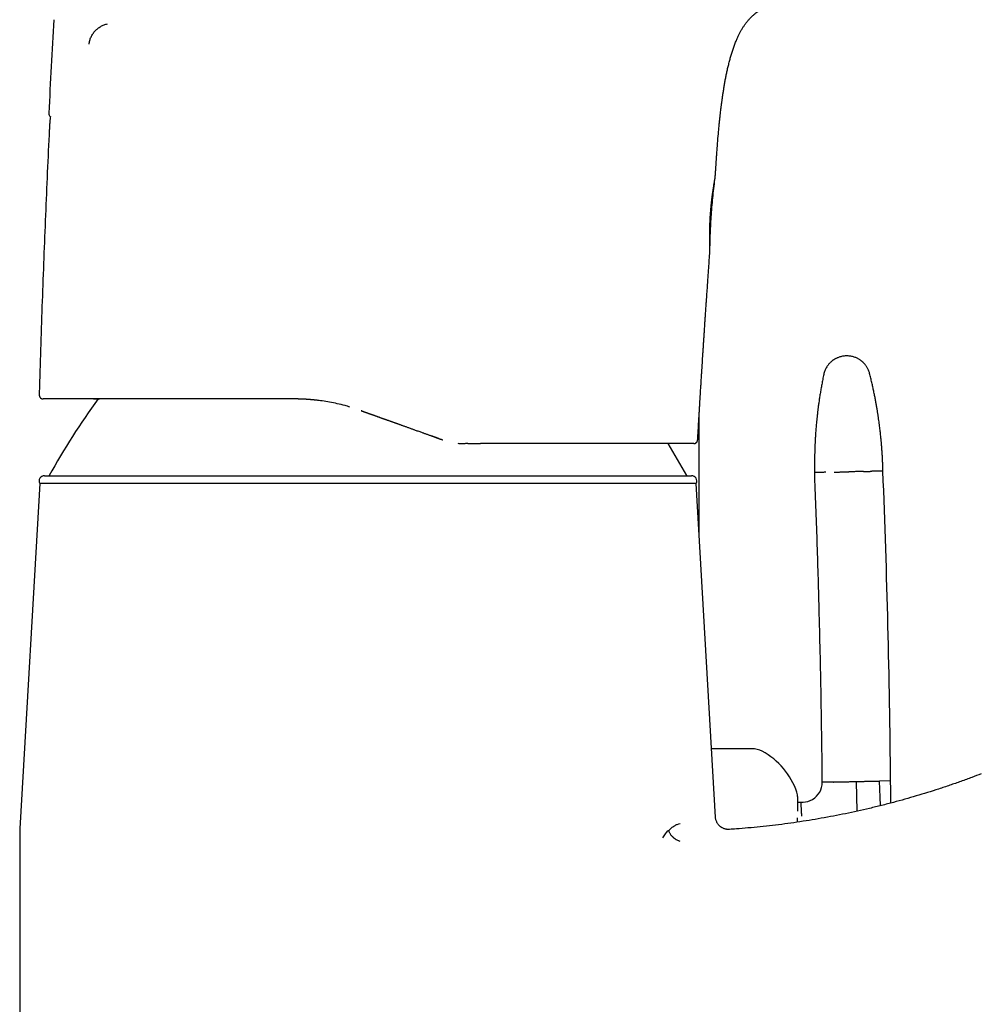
# Model space of a CAD drawing. Header units: millimetres. Extents: x 8 to 755, y 12 to 755.
# Tile 29 of 31: x 583 to 656, y 607 to 682. Entities that reach past the tile are written whole.
import ezdxf

# ---------------------------------------------------------------- set-up
doc = ezdxf.new("R2010")
doc.units = ezdxf.units.MM

msp = doc.modelspace()

# ---------------------------------------------------------------- linework, layer by layer
at = {"color": 7, "linetype": 'Continuous', "lineweight": 30}
for p, q in [((584.27, 653.207), (584.313, 653.203)), ((634.226, 642.917), (634.226, 651.975)), ((614.331, 650.225), (613.872, 650.389)), ((614.422, 650.192), (614.331, 650.225)), ((634.103, 650.087), (634.112, 650.086)), ((616.627, 649.803), (616.441, 649.803)), ((616.632, 649.803), (616.638, 649.805)), ((633.816, 649.803), (633.822, 649.804)), ((633.827, 649.804), (633.816, 649.803)), ((633.819, 649.803), (633.819, 649.803)), ((584.404, 647.364), (633.649, 647.364)), ((584.051, 646.778), (582.56, 620.939)), ((584.051, 646.778), (584.051, 646.778)), ((634.003, 646.778), (584.051, 646.778)), ((635.468, 621.375), (634.003, 646.778)), ((638.226, 626.581), (635.168, 626.581)), ((644.452, 624.045), (643.597, 624.026)), ((646.246, 621.822), (646.197, 624.083)), ((648.796, 624.139), (647.941, 624.12)), ((641.726, 622.504), (641.977, 622.51)), ((641.977, 622.51), (642.129, 622.513)), ((582.527, 619.788), (582.527, 574.564))]:
    msp.add_line(p, q, dxfattribs=at)
for centre, radius, start, end in [((585.039, 674.944), 0.3, 177.12512, 232.73428), ((628.663, 623.411), 50, 143.42558, 151.3752), ((589.391, 623.411), 50, 28.6248, 31.86069), ((-136.744, 616.43), 785.578, 0.562279, 2.282355), ((584.404, 646.964), 0.4, 90, 207.82679), ((633.649, 646.964), 0.4, 332.17321, 90), ((638.226, 624.881), 1.7, 62.06489, 90), ((636.445, 621.524), 5.5, 18.399, 62.06489), ((642.097, 624.013), 1.5, 300.29537, 0.51933), ((-80.295, 617.465), 729.122, 0.391132, 0.524465), ((640.526, 622.881), 1.2, 0, 18.399), ((642.097, 624.013), 1.5, 271.24023, 300.2954), ((602.527, 619.788), 20, 176.69813, 180)]:
    msp.add_arc(centre, radius, start, end, dxfattribs=at)
for points, knots in [([(635.737, 673.944), (635.738, 673.944), (635.739, 673.956), (635.741, 673.982), (635.745, 674.024), (635.75, 674.073), (635.755, 674.127), (635.76, 674.175), (635.764, 674.21), (635.766, 674.234), (635.769, 674.261), (635.773, 674.298), (635.778, 674.346), (635.784, 674.404), (635.791, 674.474), (635.806, 674.609), (635.828, 674.802), (635.856, 675.048), (635.881, 675.253), (635.902, 675.421), (635.919, 675.552), (635.936, 675.678), (635.952, 675.796), (635.966, 675.903), (635.98, 675.999), (635.992, 676.083), (636.001, 676.149), (636.009, 676.201), (636.015, 676.244), (636.021, 676.29), (636.029, 676.343), (636.049, 676.475), (636.081, 676.683), (636.127, 676.969), (636.177, 677.263), (636.232, 677.564), (636.293, 677.873), (636.359, 678.189), (636.432, 678.508), (636.512, 678.829), (636.597, 679.146), (636.688, 679.457), (636.784, 679.762), (636.887, 680.062), (636.999, 680.358), (637.11, 680.624), (637.218, 680.861), (637.321, 681.069), (637.432, 681.272), (637.55, 681.47), (637.676, 681.661), (637.809, 681.843), (637.947, 682.015), (638.09, 682.175), (638.237, 682.324), (638.387, 682.462), (638.54, 682.589), (638.694, 682.706), (638.849, 682.813), (639.005, 682.912), (639.16, 683.002), (639.314, 683.085), (639.471, 683.162), (639.631, 683.236), (639.795, 683.306), (639.962, 683.372), (640.132, 683.435), (640.303, 683.494), (640.439, 683.538), (640.542, 683.57), (640.609, 683.59), (640.67, 683.609), (640.72, 683.623), (640.76, 683.635), (640.789, 683.643), (640.814, 683.65), (640.834, 683.656), (640.849, 683.66), (640.863, 683.664), (640.88, 683.669), (640.903, 683.675), (640.932, 683.683), (640.964, 683.692), (640.997, 683.701), (641.03, 683.709), (641.061, 683.718), (641.111, 683.731), (641.176, 683.748), (641.253, 683.767), (641.32, 683.784), (641.383, 683.8), (641.442, 683.814), (641.495, 683.827), (641.546, 683.839), (641.598, 683.851), (641.65, 683.863), (641.702, 683.876), (641.758, 683.888), (641.806, 683.899), (641.844, 683.908), (641.868, 683.913), (641.889, 683.918), (641.908, 683.922), (641.926, 683.926), (641.948, 683.931), (641.98, 683.938), (642.024, 683.948), (642.084, 683.961), (642.155, 683.977), (642.236, 683.995), (642.329, 684.015), (642.433, 684.037), (642.548, 684.062), (642.674, 684.089), (642.806, 684.116), (642.937, 684.144), (643.062, 684.17), (643.177, 684.194), (643.284, 684.216), (643.382, 684.237), (643.471, 684.255), (643.554, 684.273), (643.631, 684.289), (643.7, 684.303), (643.758, 684.315), (643.808, 684.325), (643.853, 684.335), (643.907, 684.346), (643.973, 684.36), (644.051, 684.376), (644.135, 684.394), (644.222, 684.412), (644.313, 684.431), (644.406, 684.45), (644.504, 684.471), (644.593, 684.49), (644.674, 684.507), (644.747, 684.522), (644.823, 684.538), (644.901, 684.554), (644.982, 684.572), (645.064, 684.589), (645.144, 684.606), (645.217, 684.621), (645.284, 684.636), (645.344, 684.648), (645.399, 684.66), (645.452, 684.671), (645.504, 684.682), (645.56, 684.694), (645.617, 684.706), (645.676, 684.719), (645.737, 684.732), (645.802, 684.746), (645.874, 684.761), (645.963, 684.78), (646.071, 684.803), (646.199, 684.831), (646.341, 684.861), (646.497, 684.895), (646.647, 684.927), (646.788, 684.957), (646.913, 684.984), (647.037, 685.011), (647.155, 685.037), (647.279, 685.063), (647.405, 685.091), (647.533, 685.118), (647.647, 685.143), (647.748, 685.165), (647.836, 685.184), (647.919, 685.201), (647.998, 685.218), (648.077, 685.235), (648.16, 685.253), (648.249, 685.272), (648.346, 685.293), (648.449, 685.315), (648.558, 685.339), (648.662, 685.361), (648.757, 685.382), (648.838, 685.399), (648.913, 685.415), (648.982, 685.43), (649.052, 685.445), (649.129, 685.461), (649.219, 685.481), (649.322, 685.503), (649.433, 685.526), (649.546, 685.551), (649.666, 685.576), (649.788, 685.602), (649.913, 685.629), (650.03, 685.654), (650.154, 685.68), (650.285, 685.708), (650.423, 685.737), (650.558, 685.766), (650.691, 685.794), (650.832, 685.824), (650.986, 685.857), (651.156, 685.893), (651.338, 685.931), (651.533, 685.973), (651.737, 686.016), (651.947, 686.06), (652.215, 686.117), (652.537, 686.185), (652.912, 686.264), (653.252, 686.336), (653.555, 686.4), (653.82, 686.456), (654.074, 686.509), (654.318, 686.561), (654.555, 686.611), (654.787, 686.66), (654.978, 686.701), (655.131, 686.733), (655.249, 686.758), (655.373, 686.785), (655.501, 686.812), (655.633, 686.84), (655.768, 686.869), (655.902, 686.897), (656.04, 686.926), (656.178, 686.956), (656.316, 686.985), (656.442, 687.012), (656.562, 687.038), (656.695, 687.066), (656.845, 687.098), (657.014, 687.134), (657.191, 687.172), (657.372, 687.21), (657.552, 687.248), (657.727, 687.286), (657.898, 687.322), (658.064, 687.358), (658.229, 687.393), (658.397, 687.429), (658.571, 687.466), (658.754, 687.505), (658.943, 687.546), (659.14, 687.588), (659.345, 687.632), (659.56, 687.677), (659.784, 687.725), (660.012, 687.774), (660.239, 687.823), (660.46, 687.87), (660.674, 687.916), (660.883, 687.96), (661.11, 688.009), (661.355, 688.061), (661.615, 688.116), (661.864, 688.17), (662.107, 688.221), (662.377, 688.279), (662.679, 688.343), (663.016, 688.415), (663.373, 688.491), (663.749, 688.571), (664.145, 688.655), (664.544, 688.74), (664.945, 688.825), (665.346, 688.91), (665.746, 688.995), (666.147, 689.08), (666.553, 689.166), (666.968, 689.254), (667.394, 689.345), (667.828, 689.437), (668.272, 689.531), (668.726, 689.627), (669.107, 689.708), (669.413, 689.773), (669.641, 689.822), (669.871, 689.871), (670.103, 689.92), (670.335, 689.97), (670.562, 690.018), (670.788, 690.066), (671.012, 690.114), (671.233, 690.161), (671.443, 690.206), (671.643, 690.248), (671.832, 690.288), (672.011, 690.327), (672.18, 690.362), (672.338, 690.396), (672.486, 690.428), (672.614, 690.455), (672.725, 690.479), (672.82, 690.499), (672.913, 690.519), (673.007, 690.539), (673.129, 690.565), (673.28, 690.597), (673.464, 690.636), (673.659, 690.678), (673.864, 690.721), (674.08, 690.768), (674.307, 690.816), (674.553, 690.868), (674.82, 690.925), (675.107, 690.986), (675.407, 691.05), (675.72, 691.117), (676.046, 691.187), (676.386, 691.259), (676.738, 691.334), (677.104, 691.412), (677.482, 691.492), (677.845, 691.569), (678.189, 691.643), (678.51, 691.711), (678.832, 691.78), (679.152, 691.848), (679.602, 691.943), (680.178, 692.066), (680.876, 692.214), (681.56, 692.359), (682.23, 692.502), (682.882, 692.64), (683.517, 692.776), (684.135, 692.907), (684.739, 693.036), (685.294, 693.154), (685.801, 693.262), (686.261, 693.36), (686.712, 693.456), (687.123, 693.543), (687.491, 693.622), (687.818, 693.691), (688.134, 693.759), (688.442, 693.824), (688.742, 693.888), (689.032, 693.95), (689.312, 694.009), (689.581, 694.066), (689.839, 694.121), (690.087, 694.174), (690.286, 694.216), (690.44, 694.249), (690.552, 694.273), (690.666, 694.297), (690.789, 694.323), (690.924, 694.352), (691.071, 694.383), (691.23, 694.417), (691.402, 694.454), (691.588, 694.493), (691.789, 694.536), (692.005, 694.582), (692.234, 694.631), (692.477, 694.682), (692.733, 694.737), (693.003, 694.794), (693.286, 694.855), (693.582, 694.918), (693.892, 694.983), (694.215, 695.052), (694.551, 695.124), (694.899, 695.198), (695.257, 695.274), (695.627, 695.353), (696.009, 695.434), (696.408, 695.519), (696.822, 695.607), (697.252, 695.699), (697.696, 695.793), (698.153, 695.891), (698.584, 695.982), (698.863, 696.042), (698.985, 696.068)], [0, 0, 0, 0, 0.000028, 0.000505, 0.00109, 0.001784, 0.002589, 0.003354, 0.003802, 0.004031, 0.004395, 0.004911, 0.005577, 0.006395, 0.007365, 0.008486, 0.012035, 0.01546, 0.018755, 0.020636, 0.022471, 0.024259, 0.025922, 0.027422, 0.028759, 0.029935, 0.030949, 0.03153, 0.032122, 0.03274, 0.033478, 0.034353, 0.038245, 0.04225, 0.046374, 0.050617, 0.054975, 0.059439, 0.063998, 0.068586, 0.07313, 0.077636, 0.082035, 0.08642, 0.090798, 0.095173, 0.098398, 0.101618, 0.104828, 0.108024, 0.111204, 0.114338, 0.117391, 0.120363, 0.123257, 0.126075, 0.128821, 0.131497, 0.134107, 0.136653, 0.139136, 0.141558, 0.143964, 0.146396, 0.148861, 0.151365, 0.153914, 0.156459, 0.159056, 0.160091, 0.161131, 0.162082, 0.162902, 0.163435, 0.163894, 0.164278, 0.164588, 0.164824, 0.165039, 0.165336, 0.165765, 0.166328, 0.166985, 0.167635, 0.168272, 0.168898, 0.169511, 0.171275, 0.172938, 0.174505, 0.175976, 0.177349, 0.178626, 0.179657, 0.180795, 0.181891, 0.182955, 0.184109, 0.185384, 0.185956, 0.186464, 0.186889, 0.18723, 0.187571, 0.187927, 0.188338, 0.189069, 0.189943, 0.190965, 0.192138, 0.193462, 0.194941, 0.196574, 0.198362, 0.200295, 0.202176, 0.203931, 0.205563, 0.207071, 0.208457, 0.209723, 0.21087, 0.212016, 0.21302, 0.213887, 0.214629, 0.215348, 0.21618, 0.217306, 0.21858, 0.219956, 0.221426, 0.222906, 0.224442, 0.226033, 0.227685, 0.228798, 0.229978, 0.231228, 0.232518, 0.233734, 0.235158, 0.236442, 0.237584, 0.238606, 0.239543, 0.240394, 0.241161, 0.241973, 0.242808, 0.243668, 0.244551, 0.245459, 0.2464, 0.247444, 0.248607, 0.250242, 0.25207, 0.254095, 0.256317, 0.258736, 0.26047, 0.262284, 0.264053, 0.265736, 0.267332, 0.269292, 0.271105, 0.272772, 0.274137, 0.275388, 0.276537, 0.277669, 0.278798, 0.279923, 0.281269, 0.28265, 0.284131, 0.285712, 0.287386, 0.288651, 0.289824, 0.290907, 0.291899, 0.292818, 0.293925, 0.295227, 0.296724, 0.298376, 0.30002, 0.301638, 0.303512, 0.305308, 0.306991, 0.30856, 0.310616, 0.312581, 0.31449, 0.316345, 0.318253, 0.320486, 0.322892, 0.325472, 0.328226, 0.331155, 0.334151, 0.337123, 0.342509, 0.347815, 0.353043, 0.356955, 0.360714, 0.364321, 0.367778, 0.371139, 0.374439, 0.37768, 0.379302, 0.380991, 0.382746, 0.384569, 0.386459, 0.388417, 0.390351, 0.392174, 0.394307, 0.396263, 0.398042, 0.399696, 0.401407, 0.403694, 0.406098, 0.408618, 0.411228, 0.41379, 0.416283, 0.418708, 0.42106, 0.423349, 0.425704, 0.428179, 0.430774, 0.433441, 0.436225, 0.439126, 0.442143, 0.445342, 0.448627, 0.451842, 0.454968, 0.458005, 0.460953, 0.463812, 0.467665, 0.471343, 0.474847, 0.478227, 0.481668, 0.486295, 0.491058, 0.495956, 0.501424, 0.507049, 0.51272, 0.518389, 0.524056, 0.529722, 0.535387, 0.54105, 0.546981, 0.552992, 0.559141, 0.565427, 0.57185, 0.578411, 0.581609, 0.584839, 0.5881, 0.591392, 0.594708, 0.597937, 0.601043, 0.604317, 0.607444, 0.610422, 0.613252, 0.615933, 0.618467, 0.620852, 0.623088, 0.625177, 0.627117, 0.628538, 0.629868, 0.631151, 0.632486, 0.633875, 0.636322, 0.638922, 0.641674, 0.644579, 0.647637, 0.650848, 0.654212, 0.658088, 0.66215, 0.666396, 0.670827, 0.675443, 0.680244, 0.68523, 0.690401, 0.695756, 0.701296, 0.705779, 0.71036, 0.714927, 0.719456, 0.723947, 0.734013, 0.743883, 0.753558, 0.763037, 0.77232, 0.781247, 0.789986, 0.798536, 0.806898, 0.813532, 0.820042, 0.826429, 0.832685, 0.837454, 0.842076, 0.846551, 0.850879, 0.855144, 0.859255, 0.863214, 0.867019, 0.870671, 0.874171, 0.877517, 0.879129, 0.880703, 0.882267, 0.883993, 0.885909, 0.887976, 0.890227, 0.892662, 0.89528, 0.898141, 0.901192, 0.904435, 0.907869, 0.911494, 0.91531, 0.919317, 0.923506, 0.927884, 0.932453, 0.937211, 0.94216, 0.947204, 0.952432, 0.957844, 0.963438, 0.969334, 0.975421, 0.981698, 0.988165, 0.994822, 1, 1, 1, 1]), ([(585.114, 682.073), (585.05, 680.888), (584.923, 678.517), (584.8, 676.145), (584.739, 674.96)], [0, 0, 0, 0, 0.499939, 1, 1, 1, 1]), ([(587.812, 680.213), (587.824, 680.306), (587.85, 680.491), (587.948, 680.756), (588.085, 681.003), (588.261, 681.224), (588.468, 681.412), (588.699, 681.565), (588.944, 681.687), (589.118, 681.739), (589.204, 681.765)], [0, 0, 0, 0, 0.125519, 0.251921, 0.378719, 0.505253, 0.630846, 0.755386, 0.878676, 1, 1, 1, 1]), ([(584.858, 674.707), (584.85, 674.633), (584.832, 674.463), (584.81, 674.194), (584.792, 673.938), (584.784, 673.778), (584.782, 673.717)], [0, 0, 0, 0, 0.224588, 0.515416, 0.817328, 1, 1, 1, 1]), ([(635.574, 671.945), (635.578, 672), (635.599, 672.299), (635.641, 672.841), (635.69, 673.452), (635.727, 673.819), (635.739, 673.944)], [0, 0, 0, 0, 0.082193, 0.448168, 0.813128, 1, 1, 1, 1]), ([(584.781, 673.717), (584.775, 673.582), (584.714, 672.358), (584.61, 670.045), (584.469, 666.777), (584.34, 663.509), (584.221, 660.24), (584.114, 656.971), (584.045, 654.728), (584.015, 653.575), (584.013, 653.512)], [0, 0, 0, 0, 0.020081, 0.181833, 0.343587, 0.505341, 0.667095, 0.828848, 0.990601, 1, 1, 1, 1]), ([(635.446, 670.054), (635.452, 670.15), (635.465, 670.337), (635.483, 670.612), (635.5, 670.876), (635.514, 671.077), (635.523, 671.217), (635.529, 671.3), (635.535, 671.382), (635.54, 671.463), (635.546, 671.543), (635.551, 671.617), (635.555, 671.68), (635.559, 671.729), (635.561, 671.766), (635.564, 671.796), (635.565, 671.82), (635.567, 671.847), (635.57, 671.884), (635.572, 671.919), (635.574, 671.941), (635.574, 671.945)], [0, 0, 0, 0, 0.1519831, 0.2957121, 0.4349197, 0.5696452, 0.6140065, 0.657861, 0.7012081, 0.7440471, 0.7863768, 0.8270784, 0.8622513, 0.8857297, 0.905585, 0.9215619, 0.9336241, 0.9447152, 0.9651296, 0.9924096, 1, 1, 1, 1]), ([(635.044, 664.417), (635.044, 664.417), (635.045, 664.419), (635.044, 664.426), (635.044, 664.44), (635.044, 664.459), (635.043, 664.482), (635.043, 664.511), (635.042, 664.544), (635.041, 664.581), (635.04, 664.622), (635.038, 664.667), (635.037, 664.717), (635.036, 664.77), (635.034, 664.829), (635.033, 664.891), (635.032, 664.957), (635.031, 665.027), (635.03, 665.1), (635.029, 665.176), (635.028, 665.256), (635.027, 665.339), (635.027, 665.426), (635.027, 665.516), (635.027, 665.61), (635.028, 665.708), (635.029, 665.81), (635.03, 665.915), (635.032, 666.024), (635.035, 666.135), (635.038, 666.249), (635.041, 666.365), (635.045, 666.483), (635.05, 666.602), (635.055, 666.723), (635.062, 666.844), (635.068, 666.968), (635.076, 667.093), (635.084, 667.22), (635.093, 667.348), (635.103, 667.472), (635.113, 667.592), (635.123, 667.709), (635.133, 667.825), (635.145, 667.942), (635.157, 668.058), (635.169, 668.173), (635.182, 668.287), (635.195, 668.398), (635.207, 668.504), (635.22, 668.606), (635.233, 668.706), (635.247, 668.805), (635.26, 668.901), (635.273, 668.995), (635.287, 669.086), (635.3, 669.174), (635.313, 669.258), (635.325, 669.338), (635.338, 669.415), (635.35, 669.488), (635.361, 669.558), (635.372, 669.625), (635.383, 669.687), (635.393, 669.745), (635.402, 669.798), (635.41, 669.846), (635.418, 669.889), (635.425, 669.928), (635.431, 669.962), (635.436, 669.992), (635.44, 670.016), (635.444, 670.036), (635.445, 670.047), (635.446, 670.05), (635.446, 670.05)], [0, 0, 0, 0, 0.000803, 0.013839, 0.026875, 0.040104, 0.053333, 0.06666, 0.079987, 0.092927, 0.105868, 0.118899, 0.131929, 0.145141, 0.158353, 0.171656, 0.184958, 0.198166, 0.211374, 0.224664, 0.237955, 0.251411, 0.264866, 0.278403, 0.29194, 0.306117, 0.320318, 0.334587, 0.34888, 0.36344, 0.378025, 0.392687, 0.407374, 0.421943, 0.436538, 0.451214, 0.465917, 0.480939, 0.495991, 0.511136, 0.526313, 0.540269, 0.554251, 0.568309, 0.582393, 0.596772, 0.611179, 0.625669, 0.640188, 0.653822, 0.667479, 0.681303, 0.695152, 0.709073, 0.723018, 0.737135, 0.751279, 0.765081, 0.778907, 0.792905, 0.806926, 0.821022, 0.835144, 0.849444, 0.863771, 0.877607, 0.891468, 0.905518, 0.919595, 0.933756, 0.947947, 0.962344, 0.976774, 0.995032, 1, 1, 1, 1]), ([(635.045, 664.417), (635.048, 664.642), (635.056, 665.106), (635.079, 665.811), (635.113, 666.531), (635.158, 667.25), (635.215, 667.968), (635.284, 668.685), (635.361, 669.379), (635.419, 669.834), (635.446, 670.05)], [0, 0, 0, 0, 0.119253, 0.246807, 0.374301, 0.501764, 0.629226, 0.756721, 0.884279, 1, 1, 1, 1]), ([(634.116, 650.086), (634.12, 650.16), (634.129, 650.322), (634.143, 650.569), (634.157, 650.825), (634.173, 651.089), (634.189, 651.361), (634.205, 651.638), (634.221, 651.907), (634.238, 652.183), (634.255, 652.464), (634.272, 652.75), (634.288, 653.024), (634.304, 653.286), (634.32, 653.536), (634.334, 653.773), (634.348, 653.998), (634.361, 654.212), (634.374, 654.412), (634.385, 654.601), (634.397, 654.778), (634.407, 654.939), (634.416, 655.086), (634.424, 655.219), (634.432, 655.342), (634.44, 655.46), (634.449, 655.614), (634.462, 655.811), (634.477, 656.052), (634.493, 656.303), (634.51, 656.566), (634.527, 656.839), (634.545, 657.117), (634.563, 657.4), (634.582, 657.687), (634.601, 657.983), (634.621, 658.289), (634.642, 658.612), (634.665, 658.951), (634.689, 659.307), (634.714, 659.673), (634.74, 660.045), (634.765, 660.417), (634.795, 660.853), (634.83, 661.348), (634.868, 661.899), (634.903, 662.417), (634.937, 662.903), (634.969, 663.359), (635, 663.803), (635.025, 664.153), (635.04, 664.356), (635.044, 664.414)], [0, 0, 0, 0, 0.0154942, 0.0337866, 0.051671, 0.0691214, 0.0891166, 0.1084911, 0.1272487, 0.1453951, 0.1662078, 0.1861677, 0.2052785, 0.2235417, 0.2409577, 0.257526, 0.2732456, 0.2881157, 0.3021356, 0.3153047, 0.3276226, 0.3390891, 0.3491206, 0.3583952, 0.366913, 0.3749246, 0.3831068, 0.3991743, 0.415989, 0.4335513, 0.4518615, 0.4709204, 0.4907289, 0.5100927, 0.5301242, 0.5508236, 0.572191, 0.5942259, 0.6183246, 0.6431717, 0.6687652, 0.6950262, 0.7211047, 0.7467673, 0.786257, 0.8247296, 0.8621921, 0.8947904, 0.9265865, 0.9575778, 0.9877599, 1, 1, 1, 1]), ([(645.422, 656.479), (645.372, 656.477), (645.274, 656.472), (645.132, 656.451), (645.001, 656.422), (644.881, 656.386), (644.779, 656.348), (644.693, 656.31), (644.622, 656.275), (644.559, 656.241), (644.505, 656.208), (644.456, 656.177), (644.407, 656.143), (644.354, 656.104), (644.296, 656.057), (644.233, 656.002), (644.167, 655.938), (644.099, 655.865), (644.031, 655.782), (643.964, 655.688), (643.899, 655.584), (643.839, 655.47), (643.785, 655.347), (643.74, 655.215), (643.718, 655.123), (643.707, 655.076)], [0, 0, 0, 0, 0.06314, 0.12313, 0.179491, 0.231824, 0.279808, 0.316293, 0.349476, 0.379276, 0.405636, 0.428598, 0.45262, 0.48027, 0.511532, 0.546369, 0.584723, 0.626507, 0.671602, 0.719851, 0.771056, 0.824976, 0.881327, 0.939788, 1, 1, 1, 1]), ([(647.197, 655.151), (647.186, 655.192), (647.164, 655.27), (647.121, 655.383), (647.075, 655.487), (647.024, 655.582), (646.971, 655.669), (646.918, 655.746), (646.865, 655.814), (646.814, 655.874), (646.767, 655.926), (646.723, 655.97), (646.681, 656.01), (646.636, 656.049), (646.585, 656.092), (646.525, 656.137), (646.456, 656.185), (646.378, 656.233), (646.29, 656.282), (646.192, 656.328), (646.084, 656.372), (645.967, 656.41), (645.841, 656.441), (645.707, 656.465), (645.567, 656.479), (645.471, 656.479), (645.422, 656.479)], [0, 0, 0, 0, 0.05232, 0.10254, 0.150377, 0.195581, 0.237935, 0.277257, 0.313395, 0.34623, 0.375669, 0.40164, 0.424317, 0.448574, 0.47642, 0.507849, 0.542845, 0.581364, 0.623341, 0.668673, 0.717219, 0.768794, 0.823165, 0.88005, 0.939119, 1, 1, 1, 1]), ([(643.707, 655.076), (643.681, 654.947), (643.629, 654.693), (643.557, 654.319), (643.493, 653.957), (643.434, 653.608), (643.382, 653.272), (643.335, 652.955), (643.294, 652.657), (643.258, 652.377), (643.226, 652.108), (643.198, 651.852), (643.172, 651.608), (643.15, 651.376), (643.13, 651.156), (643.113, 650.948), (643.098, 650.753), (643.085, 650.571), (643.074, 650.402), (643.064, 650.246), (643.056, 650.102), (643.05, 649.972), (643.044, 649.857), (643.039, 649.754), (643.035, 649.657), (643.032, 649.561), (643.028, 649.464), (643.025, 649.367), (643.02, 649.209), (643.015, 648.989), (643.011, 648.737), (643.009, 648.511), (643.008, 648.312), (643.009, 648.134), (643.01, 647.984), (643.011, 647.891), (643.012, 647.832), (643.012, 647.8), (643.013, 647.762), (643.014, 647.716), (643.015, 647.662), (643.015, 647.623), (643.016, 647.602)], [0, 0, 0, 0, 0.052513, 0.103204, 0.15207, 0.199105, 0.244305, 0.287666, 0.326863, 0.364421, 0.400338, 0.434613, 0.467244, 0.498232, 0.527575, 0.555273, 0.581326, 0.605734, 0.628104, 0.648887, 0.668084, 0.685694, 0.700581, 0.714109, 0.72674, 0.739471, 0.752334, 0.76533, 0.778458, 0.815241, 0.853022, 0.878868, 0.905372, 0.932526, 0.949774, 0.965502, 0.96937, 0.973376, 0.978394, 0.984505, 0.991707, 1, 1, 1, 1]), ([(648.211, 647.714), (648.21, 647.739), (648.209, 647.784), (648.208, 647.848), (648.206, 647.904), (648.205, 647.956), (648.203, 648.019), (648.2, 648.094), (648.197, 648.201), (648.192, 648.331), (648.185, 648.483), (648.178, 648.636), (648.17, 648.787), (648.162, 648.939), (648.15, 649.135), (648.134, 649.372), (648.117, 649.594), (648.104, 649.753), (648.095, 649.857), (648.085, 649.966), (648.074, 650.088), (648.061, 650.226), (648.045, 650.381), (648.027, 650.551), (648.007, 650.734), (647.984, 650.93), (647.959, 651.137), (647.931, 651.352), (647.9, 651.575), (647.866, 651.811), (647.829, 652.058), (647.788, 652.318), (647.742, 652.59), (647.692, 652.873), (647.638, 653.169), (647.578, 653.476), (647.513, 653.792), (647.443, 654.118), (647.367, 654.453), (647.285, 654.799), (647.227, 655.033), (647.197, 655.151)], [0, 0, 0, 0, 0.009781, 0.018102, 0.02531, 0.032183, 0.03875, 0.050758, 0.061729, 0.0817, 0.102699, 0.122318, 0.142718, 0.163025, 0.182877, 0.221215, 0.257729, 0.271574, 0.285138, 0.299334, 0.315133, 0.333995, 0.354727, 0.377329, 0.401802, 0.428145, 0.456359, 0.484674, 0.514651, 0.546291, 0.579592, 0.614553, 0.651174, 0.689452, 0.729387, 0.770975, 0.814214, 0.858285, 0.903943, 0.951182, 1, 1, 1, 1]), ([(584.015, 653.507), (584.015, 653.492), (584.016, 653.46), (584.026, 653.416), (584.041, 653.377), (584.06, 653.342), (584.081, 653.313), (584.103, 653.29), (584.119, 653.275), (584.131, 653.266), (584.139, 653.26), (584.146, 653.255), (584.156, 653.248), (584.168, 653.241), (584.182, 653.233), (584.196, 653.227), (584.21, 653.221), (584.224, 653.216), (584.239, 653.212), (584.254, 653.209), (584.264, 653.207), (584.269, 653.206), (584.27, 653.206)], [0, 0, 0, 0, 0.0589488, 0.1195045, 0.1740323, 0.2213367, 0.2719149, 0.3111685, 0.3412532, 0.3577722, 0.3694301, 0.3803344, 0.3925536, 0.4233787, 0.4650795, 0.518844, 0.5852126, 0.664468, 0.7567755, 0.862242, 0.9809428, 1, 1, 1, 1]), ([(603.408, 653.203), (603.232, 653.203), (602.88, 653.203), (602.358, 653.203), (601.842, 653.203), (601.333, 653.203), (600.833, 653.203), (600.342, 653.203), (599.861, 653.203), (599.387, 653.203), (598.918, 653.203), (598.456, 653.203), (598, 653.203), (597.551, 653.203), (597.197, 653.203), (596.935, 653.203), (596.764, 653.203), (596.594, 653.203), (596.424, 653.203), (596.256, 653.203), (596.088, 653.203), (595.922, 653.203), (595.66, 653.203), (595.307, 653.203), (594.867, 653.203), (594.434, 653.203), (594.01, 653.203), (593.596, 653.203), (593.193, 653.203), (592.8, 653.203), (592.415, 653.203), (592.035, 653.203), (591.661, 653.203), (591.292, 653.203), (590.932, 653.203), (590.58, 653.203), (590.236, 653.203), (589.9, 653.203), (589.573, 653.203), (589.256, 653.203), (588.948, 653.203), (588.65, 653.203), (588.362, 653.203), (588.085, 653.203), (587.819, 653.203), (587.563, 653.203), (587.317, 653.203), (587.088, 653.203), (586.876, 653.203), (586.68, 653.203), (586.491, 653.203), (586.309, 653.203), (586.134, 653.203), (585.967, 653.203), (585.807, 653.203), (585.649, 653.203), (585.493, 653.203), (585.343, 653.203), (585.203, 653.203), (585.072, 653.203), (584.953, 653.203), (584.845, 653.203), (584.747, 653.203), (584.659, 653.203), (584.576, 653.203), (584.5, 653.203), (584.434, 653.203), (584.382, 653.203), (584.345, 653.203), (584.32, 653.203), (584.315, 653.203), (584.313, 653.203)], [0, 0, 0, 0, 0.016461, 0.032789, 0.048989, 0.065066, 0.081027, 0.096595, 0.112063, 0.127436, 0.142721, 0.157923, 0.173049, 0.188105, 0.203097, 0.208971, 0.214837, 0.220695, 0.226545, 0.232388, 0.238224, 0.244054, 0.249878, 0.265811, 0.281671, 0.297464, 0.313199, 0.328883, 0.344246, 0.359576, 0.37488, 0.390167, 0.405755, 0.421341, 0.436934, 0.452541, 0.46817, 0.48383, 0.49953, 0.515146, 0.530736, 0.546307, 0.561867, 0.577422, 0.592704, 0.607996, 0.623306, 0.638642, 0.652362, 0.666112, 0.679899, 0.693726, 0.707599, 0.721523, 0.735502, 0.749542, 0.765206, 0.780846, 0.796468, 0.812079, 0.827685, 0.843015, 0.858352, 0.873703, 0.889074, 0.907409, 0.925791, 0.944231, 0.962739, 0.981326, 1, 1, 1, 1]), ([(588.144, 653.203), (588.162, 653.203), (588.199, 653.203), (588.252, 653.203), (588.305, 653.203), (588.366, 653.203), (588.434, 653.203), (588.504, 653.203), (588.559, 653.203), (588.593, 653.203), (588.601, 653.203)], [0, 0, 0, 0, 0.11936, 0.259978, 0.39065, 0.550965, 0.699683, 0.837182, 0.963941, 1, 1, 1, 1]), ([(592.782, 653.203), (592.778, 653.203), (592.745, 653.203), (592.707, 653.203), (592.672, 653.203), (592.668, 653.203)], [0, 0, 0, 0, 0.093305, 0.910225, 1, 1, 1, 1]), ([(604.989, 653.12), (604.986, 653.12), (604.976, 653.121), (604.952, 653.124), (604.915, 653.127), (604.866, 653.132), (604.812, 653.138), (604.752, 653.143), (604.695, 653.148), (604.646, 653.152), (604.607, 653.155), (604.571, 653.158), (604.534, 653.161), (604.494, 653.164), (604.454, 653.167), (604.414, 653.17), (604.373, 653.172), (604.329, 653.175), (604.283, 653.178), (604.24, 653.18), (604.203, 653.182), (604.176, 653.184), (604.155, 653.185), (604.134, 653.186), (604.107, 653.187), (604.075, 653.189), (604.036, 653.19), (603.995, 653.192), (603.952, 653.193), (603.901, 653.195), (603.841, 653.197), (603.773, 653.199), (603.714, 653.2), (603.664, 653.201), (603.621, 653.201), (603.58, 653.202), (603.534, 653.202), (603.485, 653.203), (603.443, 653.203), (603.417, 653.203), (603.407, 653.203)], [0, 0, 0, 0, 0.006019, 0.019147, 0.04573, 0.076306, 0.110738, 0.149015, 0.189752, 0.218355, 0.240858, 0.262358, 0.285339, 0.309806, 0.336546, 0.359694, 0.384727, 0.411645, 0.440452, 0.46926, 0.492601, 0.507951, 0.519103, 0.531076, 0.547128, 0.567262, 0.591014, 0.617483, 0.643482, 0.668848, 0.712579, 0.754311, 0.792763, 0.823485, 0.847062, 0.873528, 0.906479, 0.941439, 0.978029, 1, 1, 1, 1]), ([(607.657, 652.587), (607.531, 652.624), (607.212, 652.719), (606.696, 652.843), (606.116, 652.961), (605.548, 653.054), (604.994, 653.123), (604.455, 653.169), (604.039, 653.193), (603.803, 653.197), (603.743, 653.197)], [0, 0, 0, 0, 0.098543, 0.250082, 0.398477, 0.54376, 0.683453, 0.820213, 0.954075, 1, 1, 1, 1]), ([(605.318, 653.081), (605.308, 653.082), (605.279, 653.086), (605.23, 653.092), (605.169, 653.1), (605.111, 653.106), (605.062, 653.112), (605.028, 653.116), (605.005, 653.118), (604.994, 653.119), (604.992, 653.119)], [0, 0, 0, 0, 0.092769, 0.261749, 0.450881, 0.66018, 0.793202, 0.8996, 0.977734, 1, 1, 1, 1]), ([(608.547, 652.296), (608.547, 652.296), (608.545, 652.297), (608.542, 652.298), (608.538, 652.299), (608.534, 652.3), (608.531, 652.301), (608.527, 652.303), (608.523, 652.304), (608.52, 652.305), (608.517, 652.306), (608.515, 652.307), (608.513, 652.307), (608.512, 652.308), (608.511, 652.308), (608.51, 652.308), (608.509, 652.309), (608.508, 652.309), (608.507, 652.309), (608.507, 652.309), (608.507, 652.309), (608.508, 652.309), (608.508, 652.309), (608.509, 652.308), (608.511, 652.308), (608.514, 652.307), (608.517, 652.306), (608.521, 652.305), (608.525, 652.303), (608.529, 652.302), (608.535, 652.3), (608.543, 652.297), (608.552, 652.294), (608.563, 652.29), (608.576, 652.285), (608.591, 652.28), (608.608, 652.274), (608.628, 652.267), (608.647, 652.26), (608.666, 652.254), (608.682, 652.248), (608.703, 652.24), (608.73, 652.23), (608.763, 652.219), (608.797, 652.206), (608.831, 652.194), (608.864, 652.182), (608.895, 652.171), (608.926, 652.16), (608.957, 652.149), (608.992, 652.136), (609.033, 652.122), (609.08, 652.105), (609.124, 652.089), (609.16, 652.076), (609.186, 652.067), (609.209, 652.058), (609.235, 652.049), (609.267, 652.038), (609.305, 652.024), (609.346, 652.01), (609.396, 651.992), (609.453, 651.971), (609.517, 651.949), (609.577, 651.927), (609.635, 651.906), (609.689, 651.887), (609.74, 651.869), (609.79, 651.851), (609.844, 651.832), (609.903, 651.81), (609.966, 651.788), (610.034, 651.763), (610.104, 651.738), (610.173, 651.714), (610.231, 651.693), (610.275, 651.677), (610.309, 651.665), (610.342, 651.653), (610.382, 651.639), (610.432, 651.621), (610.491, 651.6), (610.556, 651.576), (610.625, 651.552), (610.692, 651.527), (610.754, 651.505), (610.81, 651.485), (610.869, 651.464), (610.936, 651.44), (611.008, 651.414), (611.08, 651.389), (611.153, 651.363), (611.225, 651.337), (611.297, 651.311), (611.364, 651.287), (611.437, 651.261), (611.518, 651.232), (611.608, 651.199), (611.7, 651.166), (611.798, 651.132), (611.898, 651.095), (612.004, 651.058), (612.112, 651.019), (612.223, 650.979), (612.33, 650.941), (612.43, 650.905), (612.525, 650.871), (612.632, 650.832), (612.754, 650.789), (612.891, 650.739), (613.028, 650.691), (613.145, 650.649), (613.246, 650.612), (613.335, 650.58), (613.431, 650.546), (613.532, 650.51), (613.636, 650.473), (613.735, 650.437), (613.826, 650.405), (613.908, 650.375), (613.983, 650.348), (614.053, 650.323), (614.113, 650.301), (614.168, 650.281), (614.22, 650.263), (614.274, 650.243), (614.328, 650.224), (614.38, 650.205), (614.43, 650.188), (614.478, 650.171), (614.53, 650.152), (614.588, 650.132), (614.652, 650.11), (614.7, 650.093), (614.727, 650.085), (614.731, 650.083)], [0, 0, 0, 0, 0.002555, 0.008024, 0.014175, 0.020012, 0.024987, 0.031772, 0.039164, 0.04701, 0.053139, 0.05864, 0.063213, 0.066888, 0.071138, 0.076777, 0.083799, 0.090785, 0.096653, 0.101723, 0.106412, 0.110721, 0.115048, 0.120102, 0.128256, 0.137353, 0.147072, 0.156783, 0.164243, 0.170971, 0.178238, 0.18639, 0.194952, 0.202795, 0.211201, 0.218678, 0.225807, 0.232664, 0.239072, 0.242665, 0.245972, 0.249317, 0.253706, 0.259234, 0.264862, 0.269503, 0.27341, 0.277532, 0.281335, 0.28495, 0.289236, 0.29435, 0.300295, 0.306747, 0.310824, 0.313921, 0.316363, 0.319499, 0.323473, 0.328288, 0.333672, 0.338985, 0.347136, 0.355046, 0.362705, 0.369683, 0.376798, 0.382766, 0.388848, 0.395334, 0.402437, 0.410766, 0.418741, 0.427609, 0.436618, 0.444121, 0.448919, 0.452848, 0.456845, 0.461149, 0.467827, 0.475139, 0.483102, 0.491717, 0.500772, 0.50813, 0.514634, 0.521499, 0.529738, 0.539268, 0.548159, 0.556325, 0.566123, 0.574705, 0.582876, 0.590839, 0.601854, 0.612704, 0.624001, 0.635793, 0.648543, 0.661124, 0.674649, 0.688632, 0.701818, 0.714142, 0.725616, 0.737042, 0.753487, 0.770744, 0.787678, 0.803755, 0.814087, 0.825011, 0.836749, 0.849299, 0.862477, 0.874966, 0.885876, 0.895948, 0.905197, 0.913703, 0.921613, 0.927577, 0.934483, 0.941482, 0.948392, 0.955186, 0.961564, 0.967448, 0.973921, 0.981856, 0.990195, 0.998473, 1, 1, 1, 1]), ([(615.855, 649.832), (615.914, 649.826), (615.999, 649.819), (616.085, 649.814), (616.112, 649.813)], [0, 0, 0, 0, 0.684355, 1, 1, 1, 1]), ([(633.822, 649.803), (633.825, 649.803), (633.831, 649.803), (633.84, 649.804), (633.85, 649.805), (633.86, 649.806), (633.87, 649.808), (633.88, 649.81), (633.889, 649.813), (633.899, 649.815), (633.908, 649.818), (633.916, 649.821), (633.921, 649.823), (633.928, 649.826), (633.939, 649.83), (633.953, 649.837), (633.97, 649.847), (633.99, 649.86), (634.013, 649.878), (634.039, 649.904), (634.066, 649.938), (634.089, 649.98), (634.107, 650.031), (634.111, 650.067), (634.113, 650.086)], [0, 0, 0, 0, 0.091474, 0.191551, 0.281116, 0.360195, 0.428823, 0.487057, 0.534987, 0.572783, 0.600802, 0.611414, 0.620044, 0.627147, 0.638018, 0.658734, 0.678962, 0.704576, 0.737304, 0.777511, 0.824855, 0.878599, 0.937537, 1, 1, 1, 1]), ([(616.113, 649.813), (616.124, 649.812), (616.187, 649.808), (616.293, 649.805), (616.387, 649.804), (616.431, 649.804)], [0, 0, 0, 0, 0.110473, 0.585269, 1, 1, 1, 1]), ([(616.638, 649.804), (616.844, 649.804), (617.16, 649.803), (617.474, 649.803), (617.583, 649.803)], [0, 0, 0, 0, 0.652165, 1, 1, 1, 1]), ([(616.679, 649.803), (616.681, 649.803), (616.686, 649.803), (616.695, 649.803), (616.707, 649.803), (616.725, 649.803), (616.75, 649.803), (616.782, 649.803), (616.818, 649.803), (616.856, 649.803), (616.924, 649.803), (617.025, 649.803), (617.151, 649.803), (617.235, 649.803), (617.273, 649.803)], [0, 0, 0, 0, 0.009403, 0.028918, 0.046044, 0.07411, 0.1189, 0.17731, 0.240146, 0.305129, 0.372268, 0.584922, 0.815502, 1, 1, 1, 1]), ([(633.816, 649.803), (633.816, 649.803), (633.815, 649.803), (633.796, 649.803), (633.763, 649.803), (633.715, 649.803), (633.653, 649.803), (633.576, 649.803), (633.489, 649.803), (633.393, 649.803), (633.322, 649.803), (633.277, 649.803), (633.263, 649.803), (633.249, 649.803), (633.235, 649.803), (633.221, 649.803), (633.205, 649.803), (633.159, 649.803), (633.075, 649.803), (632.946, 649.803), (632.806, 649.803), (632.688, 649.803), (632.616, 649.803), (632.589, 649.803), (632.581, 649.803), (632.573, 649.803), (632.564, 649.803), (632.556, 649.803), (632.494, 649.803), (632.376, 649.803), (632.192, 649.803), (631.997, 649.803), (631.829, 649.803), (631.694, 649.803), (631.597, 649.803), (631.497, 649.803), (631.395, 649.803), (631.288, 649.803), (631.175, 649.803), (631.024, 649.803), (630.835, 649.803), (630.606, 649.803), (630.368, 649.803), (630.124, 649.803), (629.871, 649.803), (629.611, 649.803), (629.348, 649.803), (629.082, 649.803), (628.814, 649.803), (628.613, 649.803), (628.484, 649.803), (628.431, 649.803), (628.377, 649.803), (628.323, 649.803), (628.269, 649.803), (628.214, 649.803), (628.065, 649.803), (627.844, 649.803), (627.549, 649.803), (627.278, 649.803), (627.069, 649.803), (626.927, 649.803), (626.852, 649.803), (626.778, 649.803), (626.708, 649.803), (626.587, 649.803), (626.4, 649.803), (626.141, 649.803), (625.866, 649.803), (625.587, 649.803), (625.304, 649.803), (625.018, 649.803), (624.728, 649.803), (624.435, 649.803), (624.147, 649.803), (623.867, 649.803), (623.662, 649.803), (623.526, 649.803), (623.45, 649.803), (623.367, 649.803), (623.276, 649.803), (623.184, 649.803), (623.081, 649.803), (622.967, 649.803), (622.841, 649.803), (622.714, 649.803), (622.582, 649.803), (622.446, 649.803), (622.304, 649.803), (622.159, 649.803), (621.93, 649.803), (621.612, 649.803), (621.201, 649.803), (620.891, 649.803), (620.686, 649.803), (620.591, 649.803), (620.495, 649.803), (620.401, 649.803), (620.315, 649.803), (620.151, 649.803), (619.919, 649.803), (619.609, 649.803), (619.309, 649.803), (619.003, 649.803), (618.694, 649.803), (618.392, 649.803), (618.077, 649.803), (617.809, 649.803), (617.637, 649.803), (617.582, 649.803)], [0, 0, 0, 0, 0.0209068, 0.0417534, 0.0625504, 0.0833087, 0.1040389, 0.124752, 0.1454721, 0.1633175, 0.1811403, 0.1833797, 0.1856188, 0.1878578, 0.1900965, 0.1923351, 0.1945753, 0.197505, 0.2135806, 0.2317765, 0.2499034, 0.2658045, 0.2727875, 0.2737014, 0.2746152, 0.2755288, 0.2764423, 0.2773556, 0.2782689, 0.2962741, 0.3142115, 0.3320892, 0.3499157, 0.3579051, 0.3658866, 0.373861, 0.381829, 0.3897914, 0.3983766, 0.4072064, 0.4229246, 0.4385853, 0.4541947, 0.4697591, 0.4852851, 0.5007791, 0.5162475, 0.5307975, 0.5453876, 0.5600237, 0.5627893, 0.5655569, 0.5683263, 0.5710977, 0.5738712, 0.5766466, 0.5795138, 0.5966685, 0.6096566, 0.6226422, 0.6356294, 0.6390589, 0.6424888, 0.6459192, 0.6493407, 0.6520171, 0.6625198, 0.6746084, 0.6866778, 0.6987311, 0.7107716, 0.7228022, 0.7348263, 0.746847, 0.7588675, 0.7697676, 0.7804103, 0.7831554, 0.7858831, 0.7893548, 0.7928978, 0.7964561, 0.8000299, 0.8048406, 0.8096795, 0.8145467, 0.8194424, 0.8246696, 0.8300732, 0.8355176, 0.8410029, 0.855833, 0.8709611, 0.8863914, 0.8898271, 0.8932776, 0.896743, 0.9002234, 0.9035039, 0.9060137, 0.9179912, 0.9284963, 0.9391814, 0.9500476, 0.9610954, 0.971844, 0.9820018, 0.9942739, 1, 1, 1, 1]), ([(643.868, 647.62), (643.824, 647.62), (643.736, 647.618), (643.617, 647.615), (643.508, 647.613), (643.409, 647.611), (643.322, 647.609), (643.245, 647.607), (643.177, 647.606), (643.12, 647.604), (643.073, 647.603), (643.04, 647.603), (643.02, 647.602), (643.017, 647.602), (643.016, 647.602)], [0, 0, 0, 0, 0.0800108, 0.1600542, 0.2401203, 0.3201993, 0.4002812, 0.4803562, 0.5604144, 0.6484473, 0.7364351, 0.824365, 0.9122243, 1, 1, 1, 1]), ([(643.597, 624.026), (643.585, 625.127), (643.561, 627.328), (643.508, 630.629), (643.442, 633.93), (643.367, 636.995), (643.288, 639.824), (643.206, 642.417), (643.117, 645.01), (643.049, 646.738), (643.016, 647.602)], [0, 0, 0, 0, 0.139996, 0.279997, 0.419999, 0.560002, 0.670004, 0.780005, 0.890004, 1, 1, 1, 1]), ([(644.497, 647.634), (644.539, 647.635), (644.622, 647.637), (644.756, 647.64), (644.895, 647.643), (645.037, 647.646), (645.182, 647.649), (645.327, 647.652), (645.471, 647.655), (645.566, 647.657), (645.613, 647.658)], [0, 0, 0, 0, 0.128371, 0.256828, 0.38483, 0.511835, 0.637322, 0.7608, 0.881824, 1, 1, 1, 1]), ([(646.73, 647.682), (646.688, 647.682), (646.605, 647.68), (646.471, 647.677), (646.332, 647.674), (646.189, 647.671), (646.045, 647.668), (645.9, 647.664), (645.756, 647.661), (645.66, 647.659), (645.613, 647.658)], [0, 0, 0, 0, 0.128371, 0.256828, 0.38483, 0.511835, 0.637322, 0.7608, 0.881824, 1, 1, 1, 1]), ([(646.73, 647.682), (646.77, 647.683), (646.849, 647.685), (646.957, 647.687), (647.054, 647.689), (647.14, 647.691), (647.213, 647.693), (647.274, 647.694), (647.323, 647.695), (647.347, 647.696), (647.358, 647.696)], [0, 0, 0, 0, 0.131904, 0.262655, 0.391776, 0.518841, 0.643479, 0.765379, 0.884286, 1, 1, 1, 1]), ([(648.211, 647.714), (648.21, 647.714), (648.208, 647.714), (648.191, 647.714), (648.163, 647.713), (648.125, 647.713), (648.076, 647.712), (648.016, 647.71), (647.942, 647.709), (647.854, 647.707), (647.75, 647.705), (647.633, 647.702), (647.504, 647.699), (647.407, 647.697), (647.358, 647.696)], [0, 0, 0, 0, 0.079793, 0.159655, 0.239578, 0.319552, 0.399567, 0.479613, 0.559681, 0.647769, 0.735858, 0.823935, 0.911986, 1, 1, 1, 1]), ([(636.122, 594.827), (636.729, 595.095), (638.182, 595.736), (640.486, 596.737), (643.033, 597.832), (645.586, 598.915), (648.143, 599.987), (650.656, 601.027), (653.125, 602.036), (655.55, 603.014), (657.978, 603.983), (660.41, 604.941), (662.847, 605.888), (665.287, 606.825), (667.732, 607.752), (670.18, 608.669), (672.632, 609.575), (675.074, 610.465), (677.504, 611.34), (679.924, 612.199), (682.347, 613.049), (684.788, 613.893), (687.248, 614.732), (689.725, 615.565), (692.207, 616.388), (694.692, 617.201), (697.165, 617.998), (699.627, 618.78), (702.077, 619.547), (704.531, 620.303), (707.004, 621.055), (709.497, 621.801), (712.011, 622.542), (714.527, 623.271), (717.046, 623.991), (719.569, 624.699), (721.8, 625.316), (723.191, 625.693), (723.739, 625.841)], [0, 0, 0, 0, 0.021407, 0.051211, 0.081014, 0.110817, 0.14062, 0.170423, 0.198523, 0.226623, 0.254723, 0.282823, 0.310923, 0.339023, 0.367124, 0.395224, 0.423324, 0.451424, 0.479022, 0.50662, 0.534219, 0.561817, 0.589917, 0.618017, 0.646117, 0.674217, 0.702317, 0.729916, 0.757514, 0.785112, 0.812711, 0.840872, 0.869034, 0.897195, 0.925357, 0.953518, 0.98168, 1, 1, 1, 1]), ([(655.695, 624.668), (655.458, 624.577), (654.943, 624.38), (654.143, 624.089), (653.298, 623.794), (652.448, 623.51), (651.595, 623.239), (650.738, 622.978), (649.878, 622.73), (649, 622.49), (648.106, 622.258), (647.194, 622.036), (646.28, 621.827), (645.362, 621.631), (644.442, 621.448), (643.519, 621.279), (642.594, 621.123), (641.667, 620.98), (640.738, 620.85), (639.807, 620.734), (638.874, 620.631), (637.958, 620.544), (637.178, 620.479), (636.708, 620.448), (636.533, 620.436)], [0, 0, 0, 0, 0.038588, 0.084051, 0.129515, 0.174978, 0.220442, 0.265906, 0.311369, 0.356833, 0.404461, 0.45209, 0.499718, 0.547347, 0.594975, 0.642604, 0.690232, 0.737861, 0.785489, 0.833118, 0.880746, 0.928375, 0.973282, 1, 1, 1, 1]), ([(644.452, 624.045), (644.463, 624.045), (644.487, 624.046), (644.536, 624.047), (644.597, 624.048), (644.67, 624.05), (644.756, 624.051), (644.853, 624.053), (644.961, 624.056), (645.04, 624.058), (645.08, 624.058)], [0, 0, 0, 0, 0.115714, 0.234621, 0.356521, 0.481159, 0.608224, 0.737345, 0.868096, 1, 1, 1, 1]), ([(645.08, 624.058), (645.122, 624.059), (645.205, 624.061), (645.339, 624.064), (645.478, 624.067), (645.621, 624.07), (645.765, 624.073), (645.91, 624.076), (646.054, 624.079), (646.149, 624.082), (646.197, 624.083)], [0, 0, 0, 0, 0.128371, 0.256828, 0.38483, 0.511835, 0.637322, 0.7608, 0.881824, 1, 1, 1, 1]), ([(646.197, 624.083), (646.244, 624.084), (646.339, 624.086), (646.483, 624.089), (646.628, 624.092), (646.773, 624.095), (646.915, 624.098), (647.054, 624.101), (647.188, 624.104), (647.271, 624.106), (647.313, 624.107)], [0, 0, 0, 0, 0.118176, 0.2392, 0.362678, 0.488165, 0.61517, 0.743172, 0.871629, 1, 1, 1, 1]), ([(647.313, 624.107), (647.353, 624.108), (647.432, 624.109), (647.54, 624.112), (647.637, 624.114), (647.723, 624.116), (647.796, 624.117), (647.857, 624.119), (647.907, 624.12), (647.93, 624.12), (647.941, 624.12)], [0, 0, 0, 0, 0.131904, 0.262655, 0.391776, 0.518841, 0.643479, 0.765379, 0.884286, 1, 1, 1, 1]), ([(648.02, 622.239), (648.018, 622.317), (648.01, 622.67), (647.986, 623.297), (647.956, 623.846), (647.941, 624.12)], [0, 0, 0, 0, 0.123397, 0.563112, 1, 1, 1, 1]), ([(641.726, 621.823), (641.726, 621.845), (641.726, 621.911), (641.726, 622.021), (641.726, 622.152), (641.726, 622.28), (641.726, 622.395), (641.726, 622.499), (641.726, 622.586), (641.726, 622.658), (641.726, 622.716), (641.726, 622.766), (641.726, 622.807), (641.726, 622.839), (641.726, 622.861), (641.726, 622.875), (641.726, 622.881), (641.726, 622.881), (641.726, 622.881)], [0, 0, 0, 0, 0.032006, 0.094819, 0.171697, 0.2484, 0.325058, 0.401804, 0.478767, 0.54285, 0.606795, 0.670679, 0.734578, 0.798568, 0.862724, 0.916512, 0.970199, 1, 1, 1, 1]), ([(642.039, 621.434), (642.036, 621.486), (642.03, 621.591), (642.022, 621.733), (642.015, 621.864), (642.008, 621.984), (642.001, 622.092), (641.996, 622.189), (641.991, 622.27), (641.987, 622.335), (641.984, 622.39), (641.982, 622.435), (641.98, 622.469), (641.978, 622.492), (641.977, 622.507), (641.977, 622.509), (641.977, 622.51)], [0, 0, 0, 0, 0.082076, 0.164185, 0.246188, 0.327948, 0.409393, 0.490501, 0.571134, 0.634072, 0.696568, 0.758488, 0.819795, 0.880485, 0.940554, 1, 1, 1, 1]), ([(636.533, 620.435), (636.514, 620.434), (636.479, 620.432), (636.431, 620.433), (636.394, 620.435), (636.363, 620.438), (636.327, 620.442), (636.281, 620.449), (636.213, 620.464), (636.133, 620.488), (636.046, 620.523), (635.977, 620.559), (635.923, 620.593), (635.88, 620.622), (635.833, 620.658), (635.783, 620.702), (635.73, 620.754), (635.678, 620.816), (635.626, 620.888), (635.579, 620.969), (635.537, 621.06), (635.503, 621.159), (635.478, 621.265), (635.472, 621.338), (635.468, 621.375)], [0, 0, 0, 0, 0.0371096, 0.0677347, 0.0915045, 0.1089627, 0.1258693, 0.1609398, 0.1985289, 0.2579131, 0.3173477, 0.3765296, 0.4059741, 0.4383025, 0.4755279, 0.5176132, 0.5644663, 0.6159226, 0.6717293, 0.7315333, 0.7948738, 0.8611842, 0.9298039, 1, 1, 1, 1]), ([(631.911, 620.342), (631.983, 620.416), (632.126, 620.562), (632.344, 620.721), (632.564, 620.834), (632.708, 620.866), (632.781, 620.881)], [0, 0, 0, 0, 0.251528, 0.500119, 0.748648, 1, 1, 1, 1]), ([(641.706, 620.988), (641.705, 620.992), (641.704, 621.055), (641.702, 621.166), (641.699, 621.276), (641.698, 621.327), (641.698, 621.329)], [0, 0, 0, 0, 0.032514, 0.502467, 0.97687, 1, 1, 1, 1]), ([(631.456, 619.786), (631.524, 619.893), (631.66, 620.109), (631.805, 620.279), (631.877, 620.364)], [0, 0, 0, 0, 0.499767, 1, 1, 1, 1]), ([(631.877, 620.364), (631.885, 620.364), (631.895, 620.363), (631.905, 620.354), (631.909, 620.347), (631.91, 620.344), (631.911, 620.342)], [0, 0, 0, 0, 0.606082, 0.819687, 0.912136, 1, 1, 1, 1]), ([(632.793, 619.528), (632.76, 619.537), (632.694, 619.554), (632.601, 619.591), (632.517, 619.632), (632.448, 619.671), (632.394, 619.707), (632.352, 619.738), (632.323, 619.761), (632.304, 619.776), (632.294, 619.785), (632.284, 619.793), (632.276, 619.801), (632.267, 619.808), (632.259, 619.815), (632.228, 619.844), (632.175, 619.898), (632.107, 619.98), (632.046, 620.067), (631.993, 620.158), (631.95, 620.249), (631.929, 620.311), (631.919, 620.342)], [0, 0, 0, 0, 0.087857, 0.170019, 0.245448, 0.313337, 0.358755, 0.399461, 0.43533, 0.446306, 0.456721, 0.466574, 0.475864, 0.484589, 0.492748, 0.500341, 0.584182, 0.668448, 0.752643, 0.836276, 0.918874, 1, 1, 1, 1])]:
    msp.add_open_spline(points, degree=3, knots=knots, dxfattribs=at)

doc.saveas('drawing.dxf')
